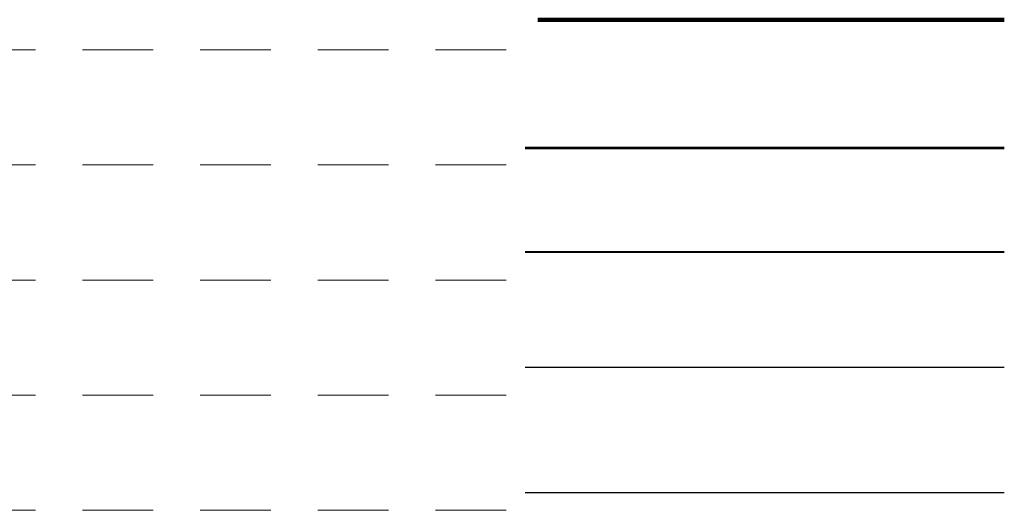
# Paper-space layout 'Layout1' of a CAD drawing. Extents: x 0 to 39.3, y 0 to 22.
# Tile 9 of 131: x 6.4 to 9, y 11.2 to 12.5. Entities that reach past the tile are written whole.
import ezdxf

# ---------------------------------------------------------------- set-up
doc = ezdxf.new("R2010")
doc.units = 0
doc.header["$MEASUREMENT"] = 0
doc.linetypes.add('DGN Style 2', pattern=[0.307115, 0.184269, -0.122846])
doc.layers.add('SH_Data', color=7, linetype='Continuous', lineweight=0)

psp = doc.layouts.get("Layout1")

# ---------------------------------------------------------------- linework, layer by layer
at = {"layer": 'SH_Data', "color": 7, "linetype": 'Continuous', "lineweight": 106}
psp.add_line((7.7827, 12.4553), (9, 12.4553), dxfattribs=at)
at = {"layer": 'SH_Data', "color": 7, "linetype": 'DGN Style 2', "lineweight": 0}
for p, q in [((7.7, 12.3767), (4.4937, 12.3767)), ((7.7, 12.0767), (3.9895, 12.0767)), ((7.7, 11.7767), (3.6192, 11.7767)), ((7.7, 11.4767), (3.3288, 11.4767)), ((7.7, 11.1767), (4.7452, 11.1767))]:
    psp.add_line(p, q, dxfattribs=at)
at = {"layer": 'SH_Data', "color": 7, "linetype": 'Continuous', "lineweight": 53}
psp.add_line((9, 12.1207), (7.75, 12.1207), dxfattribs=at)
at = {"layer": 'SH_Data', "color": 7, "linetype": 'Continuous', "lineweight": 40}
psp.add_line((9, 11.8491), (7.75, 11.8491), dxfattribs=at)
at = {"layer": 'SH_Data', "color": 7, "linetype": 'Continuous', "lineweight": 30}
for p, q in [((9, 11.5491), (7.75, 11.5491)), ((9, 11.2223), (7.75, 11.2223))]:
    psp.add_line(p, q, dxfattribs=at)

doc.saveas('drawing.dxf')
